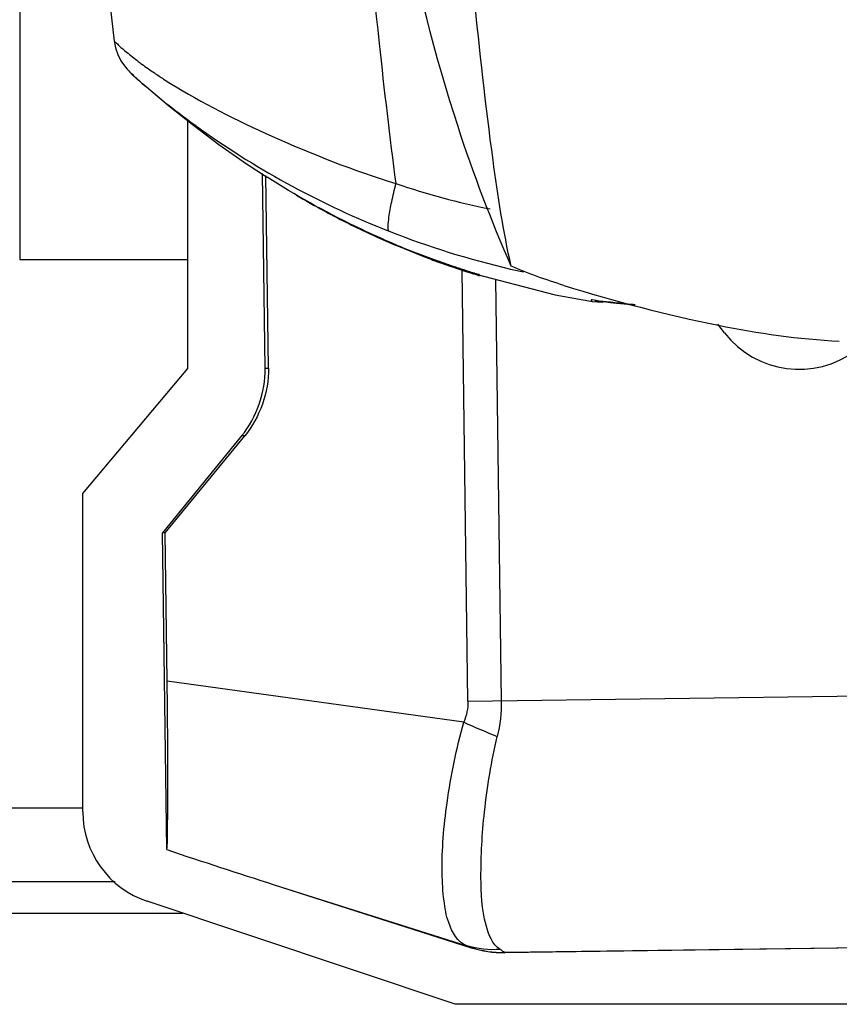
# Model space of a CAD drawing. Header units: millimetres. Extents: x 0 to 4000, y 0 to 3000.
# Tile 41 of 170: x 1841 to 1919, y 344 to 437. Entities that reach past the tile are written whole.
import ezdxf

# ---------------------------------------------------------------- set-up
doc = ezdxf.new("R2010")
doc.units = ezdxf.units.MM
doc.header["$LTSCALE"] = 219.99956
doc.layers.get('0').update_dxf_attribs({"linetype": 'CONTINUOUS'})

msp = doc.modelspace()

# ---------------------------------------------------------------- linework, layer by layer
at = {"color": 7, "linetype": 'CONTINUOUS'}
for p, q in [((1840.752, 506.54), (1840.752, 414.54)), ((1852.797, 430.98), (1852.798, 430.98)), ((1852.798, 430.98), (1854.229, 429.79)), ((1852.798, 430.98), (1854.921, 429.203)), ((1856.739, 404.129), (1856.739, 427.752)), ((1864.122, 404.167), (1863.87, 422.73)), ((1864.432, 404.171), (1864.183, 422.543)), ((1875.344, 416.408), (1878.981, 414.9)), ((1875.344, 416.408), (1876.367, 415.962)), ((1876.367, 415.962), (1883.47, 413.315)), ((1878.981, 414.9), (1879.382, 414.747)), ((1840.752, 414.54), (1856.739, 414.54)), ((1883.47, 413.315), (1891.744, 411.153)), ((1883.642, 413.34), (1884.2, 413.161)), ((1891.744, 411.153), (1895.305, 410.511)), ((1895.3, 410.511), (1896.27, 410.469)), ((1895.304, 410.511), (1895.305, 410.511)), ((1895.748, 410.594), (1896.568, 410.496)), ((1896.27, 410.469), (1896.427, 410.513)), ((1907.888, 407.539), (1907.239, 408.373)), ((1846.739, 392.212), (1856.739, 404.129)), ((1861.87, 397.708), (1854.334, 388.476)), ((1854.585, 388.479), (1862.166, 397.712)), ((1846.739, 361.879), (1846.739, 392.212)), ((1854.585, 388.479), (1854.334, 388.476)), ((1854.743, 358.273), (1854.334, 388.476)), ((1854.777, 374.34), (1854.585, 388.479)), ((1849.825, 355.215), (1571.579, 355.215)), ((1864.977, 354.924), (1883.756, 348.922)), ((1882.225, 343.528), (1852.883, 353.345)), ((1954.558, 349.365), (1886.935, 348.449)), ((2139.179, 343.528), (1882.225, 343.528))]:
    msp.add_line(p, q, dxfattribs=at)
at = {"color": 9, "linetype": 'CONTINUOUS'}
for p, q in [((1883.437, 372.416), (1882.88, 413.512)), ((1884.515, 413.002), (1884.516, 413.053)), ((1886.065, 412.637), (1886.61, 372.459)), ((1864.122, 404.167), (1864.432, 404.171)), ((1862.166, 397.712), (1861.87, 397.708)), ((1883.042, 370.427), (1854.777, 374.34)), ((1883.437, 372.416), (1948.379, 373.296)), ((1846.739, 362.215), (1574.664, 362.215)), ((1864.977, 354.924), (1883.331, 349.108)), ((1565.142, 352.215), (1856.262, 352.215)), ((1954.554, 349.381), (1886.935, 348.465)), ((1883.756, 348.922), (1883.756, 348.938)), ((1886.935, 348.465), (1886.935, 348.449))]:
    msp.add_line(p, q, dxfattribs=at)
at = {"color": 7, "linetype": 'CONTINUOUS'}
for points in [[(1844.771, 503.581), (1845.63, 479.399), (1847.624, 453.708), (1849.738, 435.348)], [(1849.737, 435.358), (1849.867, 434.702), (1850.089, 434.056), (1850.377, 433.477), (1850.703, 432.984), (1850.964, 432.663), (1851.115, 432.5), (1851.213, 432.4), (1851.289, 432.326), (1851.358, 432.259), (1851.431, 432.19), (1851.512, 432.115), (1851.605, 432.03), (1851.712, 431.932), (1851.839, 431.818), (1851.989, 431.684), (1852.168, 431.526), (1852.38, 431.339), (1852.633, 431.121), (1852.796, 430.981)], [(1854.921, 429.203), (1857.149, 427.425), (1859.702, 425.503), (1862.352, 423.642)], [(1880.499, 414.408), (1880.763, 414.313), (1881.131, 414.183), (1881.485, 414.059), (1881.822, 413.943), (1882.142, 413.834)], [(1882.142, 413.834), (1882.444, 413.733), (1882.726, 413.639), (1882.987, 413.553), (1883.227, 413.474), (1883.642, 413.34)], [(1884.2, 413.161), (1884.344, 413.114), (1884.382, 413.102), (1884.387, 413.1)], [(1895.543, 410.617), (1895.549, 410.616), (1895.616, 410.609), (1895.748, 410.594)], [(1896.568, 410.496), (1897.021, 410.444), (1897.596, 410.38), (1898.322, 410.305), (1899.237, 410.218), (1899.38, 410.207)]]:
    msp.add_lwpolyline(points, dxfattribs=at)
at = {"color": 9, "linetype": 'CONTINUOUS'}
for centre, radius, start, end in [((1876.719, 466.312), 41.139, 235.74651, 237.21461), ((1879.174, 470.128), 45.676, 237.21827, 238.10251), ((1899.775, 490.111), 72.179, 251.25295, 258.64313), ((1906.633, 495.329), 83.923, 248.54719, 256.81796), ((1895.738, 450.124), 38.772, 248.736, 249.1962), ((1906.428, 494.523), 83.092, 256.82872, 257.69897), ((1913.831, 437.594), 73.887, 245.37351, 248.06832), ((1886.809, 358.53), 10.066, 252.34165, 270.71673)]:
    msp.add_arc(centre, radius, start, end, dxfattribs=at)
at = {"color": 7, "linetype": 'CONTINUOUS'}
for centre, radius, start, end in [((1908.776, 492.235), 82.826, 235.90961, 237.51777), ((1907.818, 489.487), 79.969, 239.37907, 241.55979), ((1907.788, 489.433), 79.907, 241.56005, 242.19916), ((1907.777, 489.411), 79.883, 242.19917, 242.59349), ((1907.731, 489.322), 79.783, 242.59303, 246.05105), ((1908.279, 491.458), 81.905, 246.40277, 250.17978), ((1907.454, 488.201), 78.586, 246.56074, 248.27515), ((1907.506, 488.33), 78.726, 248.27478, 248.65779), ((1907.508, 488.781), 79.197, 249.19788, 250.30221), ((1907.161, 487.81), 78.165, 250.30173, 251.0004), ((1906.468, 485.778), 76.019, 250.99539, 251.68992), ((1906.448, 485.733), 75.97, 251.69401, 252.29187), ((1914.995, 413.075), 9.009, 217.91967, 306.80887), ((1855.739, 361.88), 9, 180.00254, 251.49763), ((2087.471, 1052.13), 731.847, 251.457933, 252.300939)]:
    msp.add_arc(centre, radius, start, end, dxfattribs=at)
msp.add_ellipse((1886.8, 358.449), major_axis=(-0.136, 10.001), ratio=0.999848, start_param=-3.464433, end_param=-3.141593, dxfattribs=at)
for points, knots in [([(1887.556, 413.886), (1886.796, 417.221), (1885.5, 425.826), (1883.855, 440.537), (1882.533, 458.232), (1882.081, 470.697), (1881.987, 477.049)], [0, 0, 0, 0, 0.161657, 0.410626, 0.699764, 1, 1, 1, 1]), ([(1887.556, 413.886), (1885.655, 418.235), (1878.861, 436.093), (1875.512, 455.17), (1874.612, 469.48)], [0, 0, 0, 0, 0.248703, 1, 1, 1, 1]), ([(1851.341, 432.283), (1851.433, 432.161), (1851.951, 431.753), (1852.418, 431.304), (1852.796, 430.981)], [0, 0, 0, 0, 0.234988, 1, 1, 1, 1]), ([(1875.492, 416.402), (1874.535, 416.82), (1870.69, 418.587), (1866.984, 420.655), (1864.295, 422.366)], [0, 0, 0, 0, 0.24669, 1, 1, 1, 1]), ([(1883.34, 413.363), (1883.553, 413.295), (1883.918, 413.146), (1884.212, 413.142), (1884.521, 412.935), (1884.516, 413.003)], [0, 0, 0, 0, 0.544708, 0.832907, 1, 1, 1, 1]), ([(1892.57, 412.058), (1897.411, 410.555), (1906.066, 408.263), (1914.947, 406.928), (1918.816, 406.749)], [0, 0, 0, 0, 0.566881, 1, 1, 1, 1]), ([(1854.743, 358.273), (1854.824, 358.828), (1854.808, 360.591), (1854.874, 364.014), (1854.835, 368.813), (1854.803, 372.413), (1854.777, 374.34)], [0, 0, 0, 0, 0.104631, 0.327663, 0.640201, 1, 1, 1, 1])]:
    msp.add_open_spline(points, degree=3, knots=knots, dxfattribs=at)
at = {"color": 9, "linetype": 'CONTINUOUS'}
for points, knots in [([(1876.583, 421.761), (1876.011, 426.213), (1873.879, 444.256), (1872.493, 462.387), (1871.869, 476.053)], [0, 0, 0, 0, 0.247035, 1, 1, 1, 1]), ([(1849.737, 435.358), (1849.741, 435.306), (1849.964, 435.178), (1850.283, 434.799), (1851.048, 434.192), (1851.649, 433.699), (1852.03, 433.41)], [0, 0, 0, 0, 0.052149, 0.216724, 0.523997, 1, 1, 1, 1]), ([(1852.03, 433.41), (1852.143, 433.324), (1852.647, 432.947), (1853.161, 432.583), (1853.564, 432.309)], [0, 0, 0, 0, 0.225037, 1, 1, 1, 1]), ([(1855.038, 431.35), (1858.136, 429.421), (1865.201, 425.894), (1872.545, 423.016), (1876.577, 421.762)], [0, 0, 0, 0, 0.463542, 1, 1, 1, 1]), ([(1854.232, 429.788), (1855.473, 428.785), (1862.151, 423.728), (1869.629, 419.7), (1875.939, 417.22)], [0, 0, 0, 0, 0.190586, 1, 1, 1, 1]), ([(1875.942, 417.219), (1875.823, 417.288), (1875.842, 417.861), (1875.903, 418.715), (1876.189, 420.142), (1876.431, 421.185), (1876.576, 421.762)], [0, 0, 0, 0, 0.089431, 0.296787, 0.614662, 1, 1, 1, 1]), ([(1882.786, 413.619), (1882.616, 413.675), (1881.854, 413.929), (1881.095, 414.193), (1880.507, 414.405)], [0, 0, 0, 0, 0.222703, 1, 1, 1, 1]), ([(1884.156, 413.176), (1884.069, 413.203), (1883.611, 413.349), (1883.155, 413.497), (1882.786, 413.619)], [0, 0, 0, 0, 0.190056, 1, 1, 1, 1]), ([(1883.086, 413.482), (1883.174, 413.454), (1883.398, 413.386), (1883.625, 413.318), (1883.767, 413.3)], [0, 0, 0, 0, 0.392214, 1, 1, 1, 1]), ([(1884.517, 413.055), (1884.587, 413.048), (1884.276, 413.133), (1884.209, 413.158), (1884.156, 413.176)], [0, 0, 0, 0, 0.554985, 1, 1, 1, 1]), ([(1884.389, 413.121), (1884.409, 413.119), (1884.449, 413.117), (1884.489, 413.119), (1884.509, 413.121)], [0, 0, 0, 0, 0.491249, 1, 1, 1, 1]), ([(1897.015, 410.445), (1896.561, 410.497), (1896.393, 410.459), (1895.071, 410.716), (1895.206, 410.65)], [0, 0, 0, 0, 0.752391, 1, 1, 1, 1]), ([(1895.186, 410.654), (1895.196, 410.618), (1895.218, 410.556), (1895.275, 410.516), (1895.302, 410.511)], [0, 0, 0, 0, 0.581101, 1, 1, 1, 1]), ([(1899.357, 410.208), (1899.136, 410.227), (1898.354, 410.299), (1897.574, 410.381), (1897.015, 410.445)], [0, 0, 0, 0, 0.283076, 1, 1, 1, 1]), ([(1883.331, 349.108), (1882.455, 349.439), (1881.514, 351.119), (1881.09, 353.557), (1880.863, 357.41), (1881.361, 363.134), (1882.336, 367.904), (1883.042, 370.427)], [0, 0, 0, 0, 0.126899, 0.222812, 0.342955, 0.645116, 1, 1, 1, 1]), ([(1886.509, 348.76), (1885.751, 349.234), (1884.794, 351.752), (1884.586, 356.145), (1884.924, 362.233), (1885.678, 366.689), (1886.234, 369.054)], [0, 0, 0, 0, 0.128972, 0.348149, 0.649499, 1, 1, 1, 1]), ([(1883.331, 349.108), (1883.437, 349.07), (1883.533, 348.993), (1883.755, 348.979), (1883.756, 348.938)], [0, 0, 0, 0, 0.733583, 1, 1, 1, 1]), ([(1886.509, 348.76), (1886.616, 348.693), (1886.721, 348.586), (1886.934, 348.511), (1886.935, 348.465)], [0, 0, 0, 0, 0.728557, 1, 1, 1, 1])]:
    msp.add_open_spline(points, degree=3, knots=knots, dxfattribs=at)
for points in [[(1878.981, 414.9), (1879.101, 414.854), (1879.235, 414.839), (1879.363, 414.851)], [(1881.967, 413.88), (1882.337, 413.74), (1882.71, 413.604), (1883.086, 413.482)], [(1884.515, 413.002), (1884.35, 413.051), (1884.177, 413.105), (1884.043, 413.214)], [(1883.437, 372.416), (1883.446, 371.74), (1883.3, 371.052), (1883.042, 370.427)], [(1886.61, 372.459), (1886.625, 371.317), (1886.495, 370.165), (1886.234, 369.054)], [(1886.509, 348.76), (1885.447, 348.674), (1884.349, 348.791), (1883.331, 349.108)]]:
    msp.add_open_spline(points, degree=3, dxfattribs=at)
at = {"color": 7, "linetype": 'CONTINUOUS'}
for points in [[(1892.572, 412.058), (1890.872, 412.585), (1889.191, 413.184), (1887.556, 413.886)], [(1861.87, 397.708), (1863.312, 399.475), (1864.153, 401.887), (1864.122, 404.167)], [(1864.432, 404.171), (1864.463, 401.89), (1863.614, 399.476), (1862.166, 397.712)]]:
    msp.add_open_spline(points, degree=3, dxfattribs=at)

doc.saveas('drawing.dxf')
